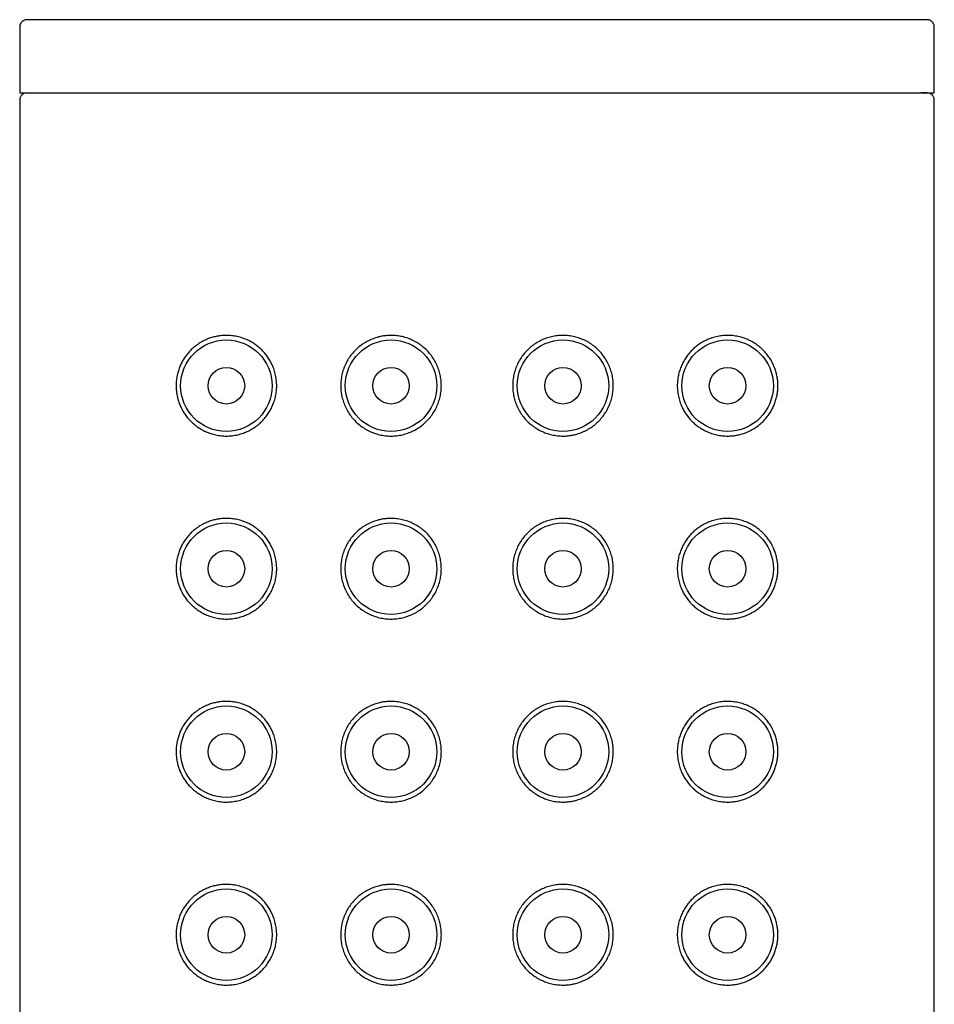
# Model space of a CAD drawing. Header units: millimetres. Extents: x 8 to 1110, y 12 to 730.
# Tile 26 of 27: x 735 to 760, y 703 to 730. Entities that reach past the tile are written whole.
import ezdxf

# ---------------------------------------------------------------- set-up
doc = ezdxf.new("R2010")
doc.units = ezdxf.units.MM

msp = doc.modelspace()

# ---------------------------------------------------------------- linework, layer by layer
at = {"color": 7, "linetype": 'Continuous', "lineweight": 30}
for p, q in [((747.828, 729.9), (747.69, 729.9)), ((735.328, 729.701), (735.328, 727.9)), ((760.328, 727.9), (760.328, 729.701)), ((735.328, 727.9), (760.328, 727.9)), ((735.328, 727.701), (735.328, 543.1)), ((748.05, 727.9), (748.05, 727.896)), ((760.328, 543.1), (760.328, 727.701))]:
    msp.add_line(p, q, dxfattribs=at)
for centre, radius in [((740.978, 719.9), 1.25), ((745.478, 719.9), 1.25), ((750.178, 719.9), 1.25), ((754.678, 719.9), 1.25), ((740.978, 719.9), 0.5), ((745.478, 719.9), 0.5), ((750.178, 719.9), 0.5), ((754.678, 719.9), 0.5), ((740.978, 714.9), 1.25), ((745.478, 714.9), 1.25), ((750.178, 714.9), 1.25), ((754.678, 714.9), 1.25), ((740.978, 714.9), 0.5), ((745.478, 714.9), 0.5), ((750.178, 714.9), 0.5), ((754.678, 714.9), 0.5), ((740.978, 709.9), 1.25), ((745.478, 709.9), 1.25), ((750.178, 709.9), 1.25), ((754.678, 709.9), 1.25), ((740.978, 709.9), 0.5), ((745.478, 709.9), 0.5), ((750.178, 709.9), 0.5), ((754.678, 709.9), 0.5), ((740.978, 704.9), 1.25), ((745.478, 704.9), 1.25), ((750.178, 704.9), 1.25), ((754.678, 704.9), 1.25), ((740.978, 704.9), 0.5), ((745.478, 704.9), 0.5), ((750.178, 704.9), 0.5), ((754.678, 704.9), 0.5)]:
    msp.add_circle(centre, radius, dxfattribs=at)
for points, knots in [([(735.528, 729.9), (735.519, 729.9), (735.503, 729.899), (735.474, 729.893), (735.445, 729.883), (735.418, 729.868), (735.395, 729.851), (735.375, 729.83), (735.352, 729.799), (735.337, 729.764), (735.329, 729.729), (735.328, 729.71), (735.328, 729.7)], [0, 0, 0, 0, 0.09515, 0.17999, 0.318562, 0.416989, 0.483864, 0.568611, 0.682705, 0.826395, 0.909546, 1, 1, 1, 1]), ([(747.69, 729.9), (747.54, 729.9), (747.24, 729.9), (746.792, 729.9), (746.346, 729.9), (745.901, 729.9), (745.458, 729.9), (745.027, 729.9), (744.608, 729.9), (744.201, 729.9), (743.799, 729.9), (743.402, 729.9), (743.001, 729.9), (742.598, 729.9), (742.195, 729.9), (741.8, 729.9), (741.412, 729.9), (741.033, 729.9), (740.67, 729.9), (740.323, 729.9), (739.992, 729.9), (739.67, 729.9), (739.358, 729.9), (739.05, 729.9), (738.746, 729.9), (738.449, 729.9), (738.165, 729.9), (737.894, 729.9), (737.635, 729.9), (737.395, 729.9), (737.172, 729.9), (736.967, 729.9), (736.775, 729.9), (736.595, 729.9), (736.426, 729.9), (736.267, 729.9), (736.121, 729.9), (735.991, 729.9), (735.877, 729.9), (735.778, 729.9), (735.697, 729.9), (735.632, 729.9), (735.584, 729.9), (735.55, 729.9), (735.53, 729.9), (735.529, 729.9), (735.528, 729.9)], [0, 0, 0, 0, 0.023375, 0.046696, 0.069994, 0.0933, 0.116646, 0.140036, 0.162042, 0.184015, 0.205982, 0.227968, 0.249999, 0.273381, 0.296705, 0.320004, 0.343309, 0.36665, 0.39004, 0.412049, 0.434023, 0.455989, 0.477972, 0.5, 0.523377, 0.546699, 0.569997, 0.593302, 0.616646, 0.640035, 0.662042, 0.684016, 0.705984, 0.72797, 0.750002, 0.773385, 0.79671, 0.820009, 0.843313, 0.866654, 0.890044, 0.912052, 0.934026, 0.955991, 0.977973, 1, 1, 1, 1]), ([(760.128, 729.9), (760.125, 729.9), (760.121, 729.9), (760.093, 729.9), (760.049, 729.9), (759.99, 729.9), (759.913, 729.9), (759.823, 729.9), (759.719, 729.9), (759.604, 729.9), (759.474, 729.9), (759.331, 729.9), (759.171, 729.9), (758.993, 729.9), (758.797, 729.9), (758.586, 729.9), (758.361, 729.9), (758.122, 729.9), (757.874, 729.9), (757.618, 729.9), (757.356, 729.9), (757.083, 729.9), (756.798, 729.9), (756.497, 729.9), (756.178, 729.9), (755.843, 729.9), (755.497, 729.9), (755.141, 729.9), (754.775, 729.9), (754.406, 729.9), (754.036, 729.9), (753.667, 729.9), (753.292, 729.9), (752.909, 729.9), (752.512, 729.9), (752.101, 729.9), (751.677, 729.9), (751.248, 729.9), (750.815, 729.9), (750.377, 729.9), (749.944, 729.9), (749.516, 729.9), (749.096, 729.9), (748.675, 729.9), (748.252, 729.9), (747.969, 729.9), (747.828, 729.9)], [0, 0, 0, 0, 0.023376, 0.046698, 0.069995, 0.093299, 0.116643, 0.140031, 0.162038, 0.184012, 0.205979, 0.227966, 0.249998, 0.27338, 0.296705, 0.320004, 0.343309, 0.36665, 0.390041, 0.41205, 0.434024, 0.45599, 0.477973, 0.500001, 0.523378, 0.5467, 0.569998, 0.593303, 0.616646, 0.640036, 0.662043, 0.684017, 0.705983, 0.72797, 0.750001, 0.773382, 0.796707, 0.820005, 0.843309, 0.866649, 0.890035, 0.912041, 0.934014, 0.95598, 0.977967, 1, 1, 1, 1]), ([(760.328, 729.7), (760.327, 729.717), (760.325, 729.747), (760.31, 729.784), (760.295, 729.811), (760.278, 729.833), (760.257, 729.854), (760.226, 729.876), (760.191, 729.891), (760.157, 729.899), (760.138, 729.9), (760.128, 729.9)], [0, 0, 0, 0, 0.149657, 0.270241, 0.361587, 0.428184, 0.515774, 0.639382, 0.800543, 0.895552, 1, 1, 1, 1]), ([(735.489, 727.896), (735.474, 727.892), (735.447, 727.885), (735.414, 727.866), (735.39, 727.846), (735.373, 727.827), (735.358, 727.806), (735.343, 727.779), (735.331, 727.743), (735.329, 727.715), (735.328, 727.7)], [0, 0, 0, 0, 0.171568, 0.312849, 0.424505, 0.507806, 0.591069, 0.700821, 0.837204, 1, 1, 1, 1]), ([(760.173, 727.895), (760.171, 727.895), (760.168, 727.896), (760.155, 727.897), (760.137, 727.898), (760.116, 727.898), (760.093, 727.898), (760.068, 727.899), (760.043, 727.899), (760.018, 727.899), (759.993, 727.899), (759.975, 727.899), (759.966, 727.899)], [0, 0, 0, 0, 0.137273, 0.266099, 0.386488, 0.498453, 0.602002, 0.695518, 0.780932, 0.85825, 0.927477, 1, 1, 1, 1]), ([(760.328, 727.7), (760.327, 727.715), (760.325, 727.743), (760.313, 727.779), (760.298, 727.806), (760.283, 727.827), (760.265, 727.846), (760.242, 727.866), (760.208, 727.885), (760.182, 727.892), (760.167, 727.896)], [0, 0, 0, 0, 0.162796, 0.299179, 0.408931, 0.492194, 0.575495, 0.687151, 0.828432, 1, 1, 1, 1]), ([(740.978, 721.275), (741.027, 721.274), (741.126, 721.27), (741.274, 721.245), (741.421, 721.205), (741.551, 721.152), (741.666, 721.093), (741.764, 721.03), (741.858, 720.959), (741.947, 720.878), (742.029, 720.789), (742.105, 720.691), (742.172, 720.585), (742.234, 720.466), (742.286, 720.332), (742.326, 720.185), (742.348, 720.04), (742.355, 719.897), (742.348, 719.758), (742.326, 719.617), (742.29, 719.481), (742.24, 719.349), (742.178, 719.225), (742.104, 719.108), (742.019, 718.999), (741.924, 718.899), (741.817, 718.808), (741.7, 718.727), (741.574, 718.658), (741.437, 718.601), (741.29, 718.558), (741.134, 718.531), (740.98, 718.522), (740.832, 718.53), (740.688, 718.554), (740.548, 718.592), (740.414, 718.643), (740.287, 718.708), (740.168, 718.786), (740.056, 718.876), (739.955, 718.977), (739.866, 719.087), (739.789, 719.205), (739.726, 719.325), (739.678, 719.446), (739.643, 719.565), (739.619, 719.681), (739.606, 719.794), (739.601, 719.908), (739.607, 720.029), (739.625, 720.156), (739.654, 720.279), (739.694, 720.396), (739.742, 720.507), (739.8, 720.612), (739.865, 720.711), (739.939, 720.803), (740.018, 720.887), (740.112, 720.971), (740.223, 721.053), (740.353, 721.128), (740.481, 721.185), (740.607, 721.226), (740.728, 721.254), (740.852, 721.272), (740.936, 721.274), (740.978, 721.275)], [0, 0, 0, 0, 0.01844, 0.036966, 0.055479, 0.073901, 0.087387, 0.100919, 0.114446, 0.127924, 0.141477, 0.155091, 0.168698, 0.182243, 0.198369, 0.214554, 0.230677, 0.244575, 0.259486, 0.274448, 0.289361, 0.304248, 0.319182, 0.334074, 0.349451, 0.364873, 0.380257, 0.397076, 0.413941, 0.430769, 0.450207, 0.4697, 0.489147, 0.50752, 0.525965, 0.544411, 0.562786, 0.580442, 0.598171, 0.615886, 0.633524, 0.649714, 0.665942, 0.682113, 0.695479, 0.708881, 0.722236, 0.733403, 0.744569, 0.75806, 0.771604, 0.785102, 0.798518, 0.811976, 0.825403, 0.839177, 0.853, 0.866834, 0.880622, 0.899317, 0.918056, 0.936758, 0.952547, 0.968381, 0.984213, 1, 1, 1, 1]), ([(745.478, 721.275), (745.529, 721.273), (745.632, 721.27), (745.785, 721.243), (745.934, 721.2), (746.078, 721.14), (746.214, 721.065), (746.341, 720.974), (746.457, 720.87), (746.559, 720.754), (746.648, 720.627), (746.722, 720.491), (746.781, 720.348), (746.822, 720.201), (746.847, 720.051), (746.856, 719.899), (746.847, 719.746), (746.821, 719.594), (746.779, 719.445), (746.719, 719.303), (746.645, 719.168), (746.556, 719.042), (746.453, 718.927), (746.339, 718.825), (746.214, 718.735), (746.08, 718.661), (745.939, 718.602), (745.79, 718.558), (745.636, 718.531), (745.478, 718.522), (745.32, 718.531), (745.164, 718.558), (745.013, 718.603), (744.868, 718.665), (744.731, 718.743), (744.603, 718.836), (744.486, 718.943), (744.382, 719.064), (744.293, 719.196), (744.221, 719.336), (744.165, 719.483), (744.127, 719.628), (744.107, 719.767), (744.1, 719.906), (744.108, 720.05), (744.133, 720.198), (744.173, 720.342), (744.229, 720.481), (744.298, 720.612), (744.382, 720.735), (744.479, 720.849), (744.589, 720.953), (744.71, 721.044), (744.843, 721.123), (744.985, 721.187), (745.121, 721.23), (745.247, 721.257), (745.362, 721.272), (745.439, 721.274), (745.478, 721.275)], [0, 0, 0, 0, 0.017961, 0.035979, 0.053939, 0.071911, 0.089941, 0.107913, 0.125676, 0.143496, 0.161259, 0.178909, 0.196616, 0.214266, 0.231549, 0.248831, 0.266474, 0.284174, 0.301818, 0.319462, 0.337162, 0.354806, 0.372444, 0.390139, 0.407777, 0.425442, 0.443162, 0.460828, 0.479244, 0.497662, 0.516111, 0.534619, 0.55307, 0.571514, 0.590016, 0.60846, 0.626979, 0.645558, 0.664073, 0.682161, 0.700309, 0.718392, 0.733608, 0.748823, 0.765989, 0.783212, 0.80038, 0.817528, 0.834728, 0.851879, 0.869433, 0.88704, 0.904597, 0.922835, 0.941129, 0.959366, 0.972903, 0.986464, 1, 1, 1, 1]), ([(751.553, 719.9), (751.551, 719.85), (751.548, 719.75), (751.523, 719.602), (751.483, 719.458), (751.427, 719.32), (751.357, 719.189), (751.274, 719.065), (751.176, 718.951), (751.067, 718.848), (750.945, 718.756), (750.813, 718.677), (750.671, 718.614), (750.535, 718.57), (750.409, 718.543), (750.294, 718.528), (750.165, 718.523), (750.024, 718.531), (749.871, 718.557), (749.722, 718.6), (749.578, 718.66), (749.441, 718.736), (749.314, 718.826), (749.199, 718.93), (749.096, 719.046), (749.007, 719.173), (748.933, 719.309), (748.875, 719.452), (748.833, 719.599), (748.808, 719.749), (748.8, 719.901), (748.809, 720.054), (748.835, 720.206), (748.877, 720.355), (748.936, 720.497), (749.011, 720.632), (749.1, 720.758), (749.202, 720.873), (749.317, 720.976), (749.442, 721.065), (749.576, 721.139), (749.717, 721.198), (749.866, 721.242), (750.02, 721.269), (750.178, 721.278), (750.336, 721.269), (750.492, 721.242), (750.643, 721.197), (750.788, 721.136), (750.925, 721.058), (751.053, 720.965), (751.169, 720.857), (751.273, 720.736), (751.362, 720.605), (751.435, 720.464), (751.491, 720.317), (751.528, 720.173), (751.549, 720.033), (751.552, 719.944), (751.553, 719.9)], [0, 0, 0, 0, 0.017166, 0.034389, 0.051558, 0.068705, 0.085906, 0.103056, 0.12061, 0.138218, 0.155774, 0.174012, 0.192306, 0.210544, 0.224081, 0.237641, 0.251177, 0.269139, 0.287156, 0.305116, 0.323088, 0.341119, 0.35909, 0.376853, 0.394673, 0.412436, 0.430086, 0.447793, 0.465444, 0.482726, 0.500008, 0.517652, 0.535352, 0.552995, 0.570639, 0.58834, 0.605984, 0.623622, 0.641316, 0.658954, 0.676619, 0.694339, 0.712005, 0.730421, 0.748839, 0.767288, 0.785797, 0.804247, 0.822691, 0.841194, 0.859637, 0.878156, 0.896735, 0.91525, 0.933338, 0.951486, 0.96957, 0.984785, 1, 1, 1, 1]), ([(756.053, 719.9), (756.052, 719.857), (756.049, 719.771), (756.031, 719.644), (756.002, 719.522), (755.962, 719.404), (755.913, 719.293), (755.856, 719.188), (755.79, 719.089), (755.717, 718.997), (755.638, 718.914), (755.544, 718.829), (755.432, 718.747), (755.303, 718.672), (755.175, 718.616), (755.049, 718.574), (754.927, 718.546), (754.804, 718.529), (754.671, 718.523), (754.53, 718.531), (754.382, 718.555), (754.235, 718.596), (754.104, 718.648), (753.99, 718.708), (753.892, 718.77), (753.798, 718.842), (753.709, 718.922), (753.626, 719.011), (753.551, 719.109), (753.484, 719.215), (753.422, 719.334), (753.37, 719.468), (753.33, 719.616), (753.307, 719.761), (753.301, 719.903), (753.308, 720.042), (753.33, 720.183), (753.366, 720.32), (753.416, 720.451), (753.477, 720.575), (753.551, 720.693), (753.637, 720.802), (753.732, 720.901), (753.839, 720.992), (753.956, 721.073), (754.082, 721.142), (754.219, 721.199), (754.366, 721.242), (754.522, 721.269), (754.675, 721.278), (754.824, 721.27), (754.968, 721.247), (755.108, 721.209), (755.242, 721.157), (755.368, 721.092), (755.488, 721.014), (755.6, 720.924), (755.701, 720.823), (755.79, 720.713), (755.867, 720.596), (755.929, 720.475), (755.978, 720.354), (756.013, 720.235), (756.037, 720.119), (756.05, 720.007), (756.052, 719.936), (756.053, 719.9)], [0, 0, 0, 0, 0.013491, 0.027035, 0.040533, 0.053949, 0.067407, 0.080834, 0.094608, 0.108431, 0.122265, 0.136053, 0.154748, 0.173487, 0.192189, 0.207978, 0.223812, 0.239644, 0.255431, 0.273871, 0.292397, 0.31091, 0.329332, 0.342818, 0.356351, 0.369877, 0.383355, 0.396908, 0.410522, 0.424129, 0.437674, 0.4538, 0.469985, 0.486108, 0.500006, 0.514917, 0.529879, 0.544792, 0.559679, 0.574613, 0.589505, 0.604882, 0.620304, 0.635688, 0.652507, 0.669373, 0.6862, 0.705638, 0.725131, 0.744578, 0.762951, 0.781396, 0.799842, 0.818217, 0.835873, 0.853602, 0.871318, 0.888955, 0.905145, 0.921373, 0.937544, 0.95091, 0.964312, 0.977667, 0.988834, 1, 1, 1, 1]), ([(740.978, 716.275), (741.027, 716.274), (741.126, 716.27), (741.274, 716.245), (741.421, 716.205), (741.551, 716.152), (741.666, 716.093), (741.764, 716.03), (741.858, 715.959), (741.947, 715.878), (742.029, 715.789), (742.105, 715.691), (742.172, 715.585), (742.234, 715.466), (742.286, 715.332), (742.326, 715.185), (742.348, 715.04), (742.355, 714.897), (742.348, 714.758), (742.326, 714.617), (742.29, 714.481), (742.24, 714.349), (742.178, 714.225), (742.104, 714.108), (742.019, 713.999), (741.924, 713.899), (741.817, 713.808), (741.7, 713.727), (741.574, 713.658), (741.437, 713.601), (741.29, 713.558), (741.134, 713.531), (740.98, 713.522), (740.832, 713.53), (740.688, 713.554), (740.548, 713.592), (740.414, 713.643), (740.287, 713.708), (740.168, 713.786), (740.056, 713.876), (739.955, 713.977), (739.866, 714.087), (739.789, 714.205), (739.726, 714.325), (739.678, 714.446), (739.643, 714.565), (739.619, 714.681), (739.606, 714.794), (739.601, 714.908), (739.607, 715.029), (739.625, 715.156), (739.654, 715.279), (739.694, 715.396), (739.742, 715.507), (739.8, 715.612), (739.865, 715.711), (739.939, 715.803), (740.018, 715.887), (740.112, 715.971), (740.223, 716.053), (740.353, 716.128), (740.481, 716.185), (740.607, 716.226), (740.728, 716.254), (740.852, 716.272), (740.936, 716.274), (740.978, 716.275)], [0, 0, 0, 0, 0.01844, 0.036966, 0.055479, 0.073901, 0.087387, 0.100919, 0.114446, 0.127924, 0.141477, 0.155091, 0.168698, 0.182243, 0.198369, 0.214554, 0.230677, 0.244575, 0.259486, 0.274448, 0.289361, 0.304248, 0.319182, 0.334074, 0.349451, 0.364873, 0.380257, 0.397076, 0.413941, 0.430769, 0.450207, 0.4697, 0.489147, 0.50752, 0.525965, 0.544411, 0.562786, 0.580442, 0.598171, 0.615886, 0.633524, 0.649714, 0.665942, 0.682113, 0.695479, 0.708881, 0.722236, 0.733403, 0.744569, 0.75806, 0.771604, 0.785102, 0.798518, 0.811976, 0.825403, 0.839177, 0.853, 0.866834, 0.880622, 0.899317, 0.918056, 0.936758, 0.952547, 0.968381, 0.984213, 1, 1, 1, 1]), ([(745.478, 716.275), (745.529, 716.273), (745.632, 716.27), (745.785, 716.243), (745.934, 716.2), (746.078, 716.14), (746.214, 716.065), (746.341, 715.974), (746.457, 715.87), (746.559, 715.754), (746.648, 715.627), (746.722, 715.491), (746.781, 715.348), (746.822, 715.201), (746.847, 715.051), (746.856, 714.899), (746.847, 714.746), (746.821, 714.594), (746.779, 714.445), (746.719, 714.303), (746.645, 714.168), (746.556, 714.042), (746.453, 713.927), (746.339, 713.825), (746.214, 713.735), (746.08, 713.661), (745.939, 713.602), (745.79, 713.558), (745.636, 713.531), (745.478, 713.522), (745.32, 713.531), (745.164, 713.558), (745.013, 713.603), (744.868, 713.665), (744.731, 713.743), (744.603, 713.836), (744.486, 713.943), (744.382, 714.064), (744.293, 714.196), (744.221, 714.336), (744.165, 714.483), (744.127, 714.628), (744.107, 714.767), (744.1, 714.906), (744.108, 715.05), (744.133, 715.198), (744.173, 715.342), (744.229, 715.481), (744.298, 715.612), (744.382, 715.735), (744.479, 715.849), (744.589, 715.953), (744.71, 716.044), (744.843, 716.123), (744.985, 716.187), (745.121, 716.23), (745.247, 716.257), (745.362, 716.272), (745.439, 716.274), (745.478, 716.275)], [0, 0, 0, 0, 0.017961, 0.035979, 0.053939, 0.071911, 0.089941, 0.107913, 0.125676, 0.143496, 0.161259, 0.178909, 0.196616, 0.214266, 0.231549, 0.248831, 0.266474, 0.284174, 0.301818, 0.319462, 0.337162, 0.354806, 0.372444, 0.390139, 0.407777, 0.425442, 0.443162, 0.460828, 0.479244, 0.497662, 0.516111, 0.534619, 0.55307, 0.571514, 0.590016, 0.60846, 0.626979, 0.645558, 0.664073, 0.682161, 0.700309, 0.718392, 0.733608, 0.748823, 0.765989, 0.783212, 0.80038, 0.817528, 0.834728, 0.851879, 0.869433, 0.88704, 0.904597, 0.922835, 0.941129, 0.959366, 0.972903, 0.986464, 1, 1, 1, 1]), ([(751.553, 714.9), (751.551, 714.85), (751.548, 714.75), (751.523, 714.602), (751.483, 714.458), (751.427, 714.32), (751.357, 714.189), (751.274, 714.065), (751.176, 713.951), (751.067, 713.848), (750.945, 713.756), (750.813, 713.677), (750.671, 713.614), (750.535, 713.57), (750.409, 713.543), (750.294, 713.528), (750.165, 713.523), (750.024, 713.531), (749.871, 713.557), (749.722, 713.6), (749.578, 713.66), (749.441, 713.736), (749.314, 713.826), (749.199, 713.93), (749.096, 714.046), (749.007, 714.173), (748.933, 714.309), (748.875, 714.452), (748.833, 714.599), (748.808, 714.749), (748.8, 714.901), (748.809, 715.054), (748.835, 715.206), (748.877, 715.355), (748.936, 715.497), (749.011, 715.632), (749.1, 715.758), (749.202, 715.873), (749.317, 715.976), (749.442, 716.065), (749.576, 716.139), (749.717, 716.198), (749.866, 716.242), (750.02, 716.269), (750.178, 716.278), (750.336, 716.269), (750.492, 716.242), (750.643, 716.197), (750.788, 716.136), (750.925, 716.058), (751.053, 715.965), (751.169, 715.857), (751.273, 715.736), (751.362, 715.605), (751.435, 715.464), (751.491, 715.317), (751.528, 715.173), (751.549, 715.033), (751.552, 714.944), (751.553, 714.9)], [0, 0, 0, 0, 0.017166, 0.034389, 0.051558, 0.068705, 0.085906, 0.103056, 0.12061, 0.138218, 0.155774, 0.174012, 0.192306, 0.210544, 0.224081, 0.237641, 0.251177, 0.269139, 0.287156, 0.305116, 0.323088, 0.341119, 0.35909, 0.376853, 0.394673, 0.412436, 0.430086, 0.447793, 0.465444, 0.482726, 0.500008, 0.517652, 0.535352, 0.552995, 0.570639, 0.58834, 0.605984, 0.623622, 0.641316, 0.658954, 0.676619, 0.694339, 0.712005, 0.730421, 0.748839, 0.767288, 0.785797, 0.804247, 0.822691, 0.841194, 0.859637, 0.878156, 0.896735, 0.91525, 0.933338, 0.951486, 0.96957, 0.984785, 1, 1, 1, 1]), ([(756.053, 714.9), (756.052, 714.857), (756.049, 714.771), (756.031, 714.644), (756.002, 714.522), (755.962, 714.404), (755.913, 714.293), (755.856, 714.188), (755.79, 714.089), (755.717, 713.997), (755.638, 713.914), (755.544, 713.829), (755.432, 713.747), (755.303, 713.672), (755.175, 713.616), (755.049, 713.574), (754.927, 713.546), (754.804, 713.529), (754.671, 713.523), (754.53, 713.531), (754.382, 713.555), (754.235, 713.596), (754.104, 713.648), (753.99, 713.708), (753.892, 713.77), (753.798, 713.842), (753.709, 713.922), (753.626, 714.011), (753.551, 714.109), (753.484, 714.215), (753.422, 714.334), (753.37, 714.468), (753.33, 714.616), (753.307, 714.761), (753.301, 714.903), (753.308, 715.042), (753.33, 715.183), (753.366, 715.32), (753.416, 715.451), (753.477, 715.575), (753.551, 715.693), (753.637, 715.802), (753.732, 715.901), (753.839, 715.992), (753.956, 716.073), (754.082, 716.142), (754.219, 716.199), (754.366, 716.242), (754.522, 716.269), (754.675, 716.278), (754.824, 716.27), (754.968, 716.247), (755.108, 716.209), (755.242, 716.157), (755.368, 716.092), (755.488, 716.014), (755.6, 715.924), (755.701, 715.823), (755.79, 715.713), (755.867, 715.596), (755.929, 715.475), (755.978, 715.354), (756.013, 715.235), (756.037, 715.119), (756.05, 715.007), (756.052, 714.936), (756.053, 714.9)], [0, 0, 0, 0, 0.013491, 0.027035, 0.040533, 0.053949, 0.067407, 0.080834, 0.094608, 0.108431, 0.122265, 0.136053, 0.154748, 0.173487, 0.192189, 0.207978, 0.223812, 0.239644, 0.255431, 0.273871, 0.292397, 0.31091, 0.329332, 0.342818, 0.356351, 0.369877, 0.383355, 0.396908, 0.410522, 0.424129, 0.437674, 0.4538, 0.469985, 0.486108, 0.500006, 0.514917, 0.529879, 0.544792, 0.559679, 0.574613, 0.589505, 0.604882, 0.620304, 0.635688, 0.652507, 0.669373, 0.6862, 0.705638, 0.725131, 0.744578, 0.762951, 0.781396, 0.799842, 0.818217, 0.835873, 0.853602, 0.871318, 0.888955, 0.905145, 0.921373, 0.937544, 0.95091, 0.964312, 0.977667, 0.988834, 1, 1, 1, 1]), ([(740.978, 711.275), (741.027, 711.274), (741.126, 711.27), (741.274, 711.245), (741.421, 711.205), (741.551, 711.152), (741.666, 711.093), (741.764, 711.03), (741.858, 710.959), (741.947, 710.878), (742.029, 710.789), (742.105, 710.691), (742.172, 710.585), (742.234, 710.466), (742.286, 710.332), (742.326, 710.185), (742.348, 710.04), (742.355, 709.897), (742.348, 709.758), (742.326, 709.617), (742.29, 709.481), (742.24, 709.349), (742.178, 709.225), (742.104, 709.108), (742.019, 708.999), (741.924, 708.899), (741.817, 708.808), (741.7, 708.727), (741.574, 708.658), (741.437, 708.601), (741.29, 708.558), (741.134, 708.531), (740.98, 708.522), (740.832, 708.53), (740.688, 708.554), (740.548, 708.592), (740.414, 708.643), (740.287, 708.708), (740.168, 708.786), (740.056, 708.876), (739.955, 708.977), (739.866, 709.087), (739.789, 709.205), (739.726, 709.325), (739.678, 709.446), (739.643, 709.565), (739.619, 709.681), (739.606, 709.794), (739.601, 709.908), (739.607, 710.029), (739.625, 710.156), (739.654, 710.279), (739.694, 710.396), (739.742, 710.507), (739.8, 710.612), (739.865, 710.711), (739.939, 710.803), (740.018, 710.887), (740.112, 710.971), (740.223, 711.053), (740.353, 711.128), (740.481, 711.185), (740.607, 711.226), (740.728, 711.254), (740.852, 711.272), (740.936, 711.274), (740.978, 711.275)], [0, 0, 0, 0, 0.01844, 0.036966, 0.055479, 0.073901, 0.087387, 0.100919, 0.114446, 0.127924, 0.141477, 0.155091, 0.168698, 0.182243, 0.198369, 0.214554, 0.230677, 0.244575, 0.259486, 0.274448, 0.289361, 0.304248, 0.319182, 0.334074, 0.349451, 0.364873, 0.380257, 0.397076, 0.413941, 0.430769, 0.450207, 0.4697, 0.489147, 0.50752, 0.525965, 0.544411, 0.562786, 0.580442, 0.598171, 0.615886, 0.633524, 0.649714, 0.665942, 0.682113, 0.695479, 0.708881, 0.722236, 0.733403, 0.744569, 0.75806, 0.771604, 0.785102, 0.798518, 0.811976, 0.825403, 0.839177, 0.853, 0.866834, 0.880622, 0.899317, 0.918056, 0.936758, 0.952547, 0.968381, 0.984213, 1, 1, 1, 1]), ([(745.478, 711.275), (745.529, 711.273), (745.632, 711.27), (745.785, 711.243), (745.934, 711.2), (746.078, 711.14), (746.214, 711.065), (746.341, 710.974), (746.457, 710.87), (746.559, 710.754), (746.648, 710.627), (746.722, 710.491), (746.781, 710.348), (746.822, 710.201), (746.847, 710.051), (746.856, 709.899), (746.847, 709.746), (746.821, 709.594), (746.779, 709.445), (746.719, 709.303), (746.645, 709.168), (746.556, 709.042), (746.453, 708.927), (746.339, 708.825), (746.214, 708.735), (746.08, 708.661), (745.939, 708.602), (745.79, 708.558), (745.636, 708.531), (745.478, 708.522), (745.32, 708.531), (745.164, 708.558), (745.013, 708.603), (744.868, 708.665), (744.731, 708.743), (744.603, 708.836), (744.486, 708.943), (744.382, 709.064), (744.293, 709.196), (744.221, 709.336), (744.165, 709.483), (744.127, 709.628), (744.107, 709.767), (744.1, 709.906), (744.108, 710.05), (744.133, 710.198), (744.173, 710.342), (744.229, 710.481), (744.298, 710.612), (744.382, 710.735), (744.479, 710.849), (744.589, 710.953), (744.71, 711.044), (744.843, 711.123), (744.985, 711.187), (745.121, 711.23), (745.247, 711.257), (745.362, 711.272), (745.439, 711.274), (745.478, 711.275)], [0, 0, 0, 0, 0.017961, 0.035979, 0.053939, 0.071911, 0.089941, 0.107913, 0.125676, 0.143496, 0.161259, 0.178909, 0.196616, 0.214266, 0.231549, 0.248831, 0.266474, 0.284174, 0.301818, 0.319462, 0.337162, 0.354806, 0.372444, 0.390139, 0.407777, 0.425442, 0.443162, 0.460828, 0.479244, 0.497662, 0.516111, 0.534619, 0.55307, 0.571514, 0.590016, 0.60846, 0.626979, 0.645558, 0.664073, 0.682161, 0.700309, 0.718392, 0.733608, 0.748823, 0.765989, 0.783212, 0.80038, 0.817528, 0.834728, 0.851879, 0.869433, 0.88704, 0.904597, 0.922835, 0.941129, 0.959366, 0.972903, 0.986464, 1, 1, 1, 1]), ([(751.553, 709.9), (751.551, 709.85), (751.548, 709.75), (751.523, 709.602), (751.483, 709.458), (751.427, 709.32), (751.357, 709.189), (751.274, 709.065), (751.176, 708.951), (751.067, 708.848), (750.945, 708.756), (750.813, 708.677), (750.671, 708.614), (750.535, 708.57), (750.409, 708.543), (750.294, 708.528), (750.165, 708.523), (750.024, 708.531), (749.871, 708.557), (749.722, 708.6), (749.578, 708.66), (749.441, 708.736), (749.314, 708.826), (749.199, 708.93), (749.096, 709.046), (749.007, 709.173), (748.933, 709.309), (748.875, 709.452), (748.833, 709.599), (748.808, 709.749), (748.8, 709.901), (748.809, 710.054), (748.835, 710.206), (748.877, 710.355), (748.936, 710.497), (749.011, 710.632), (749.1, 710.758), (749.202, 710.873), (749.317, 710.976), (749.442, 711.065), (749.576, 711.139), (749.717, 711.198), (749.866, 711.242), (750.02, 711.269), (750.178, 711.278), (750.336, 711.269), (750.492, 711.242), (750.643, 711.197), (750.788, 711.136), (750.925, 711.058), (751.053, 710.965), (751.169, 710.857), (751.273, 710.736), (751.362, 710.605), (751.435, 710.464), (751.491, 710.317), (751.528, 710.173), (751.549, 710.033), (751.552, 709.944), (751.553, 709.9)], [0, 0, 0, 0, 0.017166, 0.034389, 0.051558, 0.068705, 0.085906, 0.103056, 0.12061, 0.138218, 0.155774, 0.174012, 0.192306, 0.210544, 0.224081, 0.237641, 0.251177, 0.269139, 0.287156, 0.305116, 0.323088, 0.341119, 0.35909, 0.376853, 0.394673, 0.412436, 0.430086, 0.447793, 0.465444, 0.482726, 0.500008, 0.517652, 0.535352, 0.552995, 0.570639, 0.58834, 0.605984, 0.623622, 0.641316, 0.658954, 0.676619, 0.694339, 0.712005, 0.730421, 0.748839, 0.767288, 0.785797, 0.804247, 0.822691, 0.841194, 0.859637, 0.878156, 0.896735, 0.91525, 0.933338, 0.951486, 0.96957, 0.984785, 1, 1, 1, 1]), ([(756.053, 709.9), (756.052, 709.857), (756.049, 709.771), (756.031, 709.644), (756.002, 709.522), (755.962, 709.404), (755.913, 709.293), (755.856, 709.188), (755.79, 709.089), (755.717, 708.997), (755.638, 708.914), (755.544, 708.829), (755.432, 708.747), (755.303, 708.672), (755.175, 708.616), (755.049, 708.574), (754.927, 708.546), (754.804, 708.529), (754.671, 708.523), (754.53, 708.531), (754.382, 708.555), (754.235, 708.596), (754.104, 708.648), (753.99, 708.708), (753.892, 708.77), (753.798, 708.842), (753.709, 708.922), (753.626, 709.011), (753.551, 709.109), (753.484, 709.215), (753.422, 709.334), (753.37, 709.468), (753.33, 709.616), (753.307, 709.761), (753.301, 709.903), (753.308, 710.042), (753.33, 710.183), (753.366, 710.32), (753.416, 710.451), (753.477, 710.575), (753.551, 710.693), (753.637, 710.802), (753.732, 710.901), (753.839, 710.992), (753.956, 711.073), (754.082, 711.142), (754.219, 711.199), (754.366, 711.242), (754.522, 711.269), (754.675, 711.278), (754.824, 711.27), (754.968, 711.247), (755.108, 711.209), (755.242, 711.157), (755.368, 711.092), (755.488, 711.014), (755.6, 710.924), (755.701, 710.823), (755.79, 710.713), (755.867, 710.596), (755.929, 710.475), (755.978, 710.354), (756.013, 710.235), (756.037, 710.119), (756.05, 710.007), (756.052, 709.936), (756.053, 709.9)], [0, 0, 0, 0, 0.013491, 0.027035, 0.040533, 0.053949, 0.067407, 0.080834, 0.094608, 0.108431, 0.122265, 0.136053, 0.154748, 0.173487, 0.192189, 0.207978, 0.223812, 0.239644, 0.255431, 0.273871, 0.292397, 0.31091, 0.329332, 0.342818, 0.356351, 0.369877, 0.383355, 0.396908, 0.410522, 0.424129, 0.437674, 0.4538, 0.469985, 0.486108, 0.500006, 0.514917, 0.529879, 0.544792, 0.559679, 0.574613, 0.589505, 0.604882, 0.620304, 0.635688, 0.652507, 0.669373, 0.6862, 0.705638, 0.725131, 0.744578, 0.762951, 0.781396, 0.799842, 0.818217, 0.835873, 0.853602, 0.871318, 0.888955, 0.905145, 0.921373, 0.937544, 0.95091, 0.964312, 0.977667, 0.988834, 1, 1, 1, 1]), ([(740.978, 706.275), (741.027, 706.274), (741.126, 706.27), (741.274, 706.245), (741.421, 706.205), (741.551, 706.152), (741.666, 706.093), (741.764, 706.03), (741.858, 705.959), (741.947, 705.878), (742.029, 705.789), (742.105, 705.691), (742.172, 705.585), (742.234, 705.466), (742.286, 705.332), (742.326, 705.185), (742.348, 705.04), (742.355, 704.897), (742.348, 704.758), (742.326, 704.617), (742.29, 704.481), (742.24, 704.349), (742.178, 704.225), (742.104, 704.108), (742.019, 703.999), (741.924, 703.899), (741.817, 703.808), (741.7, 703.727), (741.574, 703.658), (741.437, 703.601), (741.29, 703.558), (741.134, 703.531), (740.98, 703.522), (740.832, 703.53), (740.688, 703.554), (740.548, 703.592), (740.414, 703.643), (740.287, 703.708), (740.168, 703.786), (740.056, 703.876), (739.955, 703.977), (739.866, 704.087), (739.789, 704.205), (739.726, 704.325), (739.678, 704.446), (739.643, 704.565), (739.619, 704.681), (739.606, 704.794), (739.601, 704.908), (739.607, 705.029), (739.625, 705.156), (739.654, 705.279), (739.694, 705.396), (739.742, 705.507), (739.8, 705.612), (739.865, 705.711), (739.939, 705.803), (740.018, 705.887), (740.112, 705.971), (740.223, 706.053), (740.353, 706.128), (740.481, 706.185), (740.607, 706.226), (740.728, 706.254), (740.852, 706.272), (740.936, 706.274), (740.978, 706.275)], [0, 0, 0, 0, 0.01844, 0.036966, 0.055479, 0.073901, 0.087387, 0.100919, 0.114446, 0.127924, 0.141477, 0.155091, 0.168698, 0.182243, 0.198369, 0.214554, 0.230677, 0.244575, 0.259486, 0.274448, 0.289361, 0.304248, 0.319182, 0.334074, 0.349451, 0.364873, 0.380257, 0.397076, 0.413941, 0.430769, 0.450207, 0.4697, 0.489147, 0.50752, 0.525965, 0.544411, 0.562786, 0.580442, 0.598171, 0.615886, 0.633524, 0.649714, 0.665942, 0.682113, 0.695479, 0.708881, 0.722236, 0.733403, 0.744569, 0.75806, 0.771604, 0.785102, 0.798518, 0.811976, 0.825403, 0.839177, 0.853, 0.866834, 0.880622, 0.899317, 0.918056, 0.936758, 0.952547, 0.968381, 0.984213, 1, 1, 1, 1]), ([(745.478, 706.275), (745.529, 706.273), (745.632, 706.27), (745.785, 706.243), (745.934, 706.2), (746.078, 706.14), (746.214, 706.065), (746.341, 705.974), (746.457, 705.87), (746.559, 705.754), (746.648, 705.627), (746.722, 705.491), (746.781, 705.348), (746.822, 705.201), (746.847, 705.051), (746.856, 704.899), (746.847, 704.746), (746.821, 704.594), (746.779, 704.445), (746.719, 704.303), (746.645, 704.168), (746.556, 704.042), (746.453, 703.927), (746.339, 703.825), (746.214, 703.735), (746.08, 703.661), (745.939, 703.602), (745.79, 703.558), (745.636, 703.531), (745.478, 703.522), (745.32, 703.531), (745.164, 703.558), (745.013, 703.603), (744.868, 703.665), (744.731, 703.743), (744.603, 703.836), (744.486, 703.943), (744.382, 704.064), (744.293, 704.196), (744.221, 704.336), (744.165, 704.483), (744.127, 704.628), (744.107, 704.767), (744.1, 704.906), (744.108, 705.05), (744.133, 705.198), (744.173, 705.342), (744.229, 705.481), (744.298, 705.612), (744.382, 705.735), (744.479, 705.849), (744.589, 705.953), (744.71, 706.044), (744.843, 706.123), (744.985, 706.187), (745.121, 706.23), (745.247, 706.257), (745.362, 706.272), (745.439, 706.274), (745.478, 706.275)], [0, 0, 0, 0, 0.017961, 0.035979, 0.053939, 0.071911, 0.089941, 0.107913, 0.125676, 0.143496, 0.161259, 0.178909, 0.196616, 0.214266, 0.231549, 0.248831, 0.266474, 0.284174, 0.301818, 0.319462, 0.337162, 0.354806, 0.372444, 0.390139, 0.407777, 0.425442, 0.443162, 0.460828, 0.479244, 0.497662, 0.516111, 0.534619, 0.55307, 0.571514, 0.590016, 0.60846, 0.626979, 0.645558, 0.664073, 0.682161, 0.700309, 0.718392, 0.733608, 0.748823, 0.765989, 0.783212, 0.80038, 0.817528, 0.834728, 0.851879, 0.869433, 0.88704, 0.904597, 0.922835, 0.941129, 0.959366, 0.972903, 0.986464, 1, 1, 1, 1]), ([(751.553, 704.9), (751.551, 704.85), (751.548, 704.75), (751.523, 704.602), (751.483, 704.458), (751.427, 704.32), (751.357, 704.189), (751.274, 704.065), (751.176, 703.951), (751.067, 703.848), (750.945, 703.756), (750.813, 703.677), (750.671, 703.614), (750.535, 703.57), (750.409, 703.543), (750.294, 703.528), (750.165, 703.523), (750.024, 703.531), (749.871, 703.557), (749.722, 703.6), (749.578, 703.66), (749.441, 703.736), (749.314, 703.826), (749.199, 703.93), (749.096, 704.046), (749.007, 704.173), (748.933, 704.309), (748.875, 704.452), (748.833, 704.599), (748.808, 704.749), (748.8, 704.901), (748.809, 705.054), (748.835, 705.206), (748.877, 705.355), (748.936, 705.497), (749.011, 705.632), (749.1, 705.758), (749.202, 705.873), (749.317, 705.976), (749.442, 706.065), (749.576, 706.139), (749.717, 706.198), (749.866, 706.242), (750.02, 706.269), (750.178, 706.278), (750.336, 706.269), (750.492, 706.242), (750.643, 706.197), (750.788, 706.136), (750.925, 706.058), (751.053, 705.965), (751.169, 705.857), (751.273, 705.736), (751.362, 705.605), (751.435, 705.464), (751.491, 705.317), (751.528, 705.173), (751.549, 705.033), (751.552, 704.944), (751.553, 704.9)], [0, 0, 0, 0, 0.017166, 0.034389, 0.051558, 0.068705, 0.085906, 0.103056, 0.12061, 0.138218, 0.155774, 0.174012, 0.192306, 0.210544, 0.224081, 0.237641, 0.251177, 0.269139, 0.287156, 0.305116, 0.323088, 0.341119, 0.35909, 0.376853, 0.394673, 0.412436, 0.430086, 0.447793, 0.465444, 0.482726, 0.500008, 0.517652, 0.535352, 0.552995, 0.570639, 0.58834, 0.605984, 0.623622, 0.641316, 0.658954, 0.676619, 0.694339, 0.712005, 0.730421, 0.748839, 0.767288, 0.785797, 0.804247, 0.822691, 0.841194, 0.859637, 0.878156, 0.896735, 0.91525, 0.933338, 0.951486, 0.96957, 0.984785, 1, 1, 1, 1]), ([(756.053, 704.9), (756.052, 704.857), (756.049, 704.771), (756.031, 704.644), (756.002, 704.522), (755.962, 704.404), (755.913, 704.293), (755.856, 704.188), (755.79, 704.089), (755.717, 703.997), (755.638, 703.914), (755.544, 703.829), (755.432, 703.747), (755.303, 703.672), (755.175, 703.616), (755.049, 703.574), (754.927, 703.546), (754.804, 703.529), (754.671, 703.523), (754.53, 703.531), (754.382, 703.555), (754.235, 703.596), (754.104, 703.648), (753.99, 703.708), (753.892, 703.77), (753.798, 703.842), (753.709, 703.922), (753.626, 704.011), (753.551, 704.109), (753.484, 704.215), (753.422, 704.334), (753.37, 704.468), (753.33, 704.616), (753.307, 704.761), (753.301, 704.903), (753.308, 705.042), (753.33, 705.183), (753.366, 705.32), (753.416, 705.451), (753.477, 705.575), (753.551, 705.693), (753.637, 705.802), (753.732, 705.901), (753.839, 705.992), (753.956, 706.073), (754.082, 706.142), (754.219, 706.199), (754.366, 706.242), (754.522, 706.269), (754.675, 706.278), (754.824, 706.27), (754.968, 706.247), (755.108, 706.209), (755.242, 706.157), (755.368, 706.092), (755.488, 706.014), (755.6, 705.924), (755.701, 705.823), (755.79, 705.713), (755.867, 705.596), (755.929, 705.475), (755.978, 705.354), (756.013, 705.235), (756.037, 705.119), (756.05, 705.007), (756.052, 704.936), (756.053, 704.9)], [0, 0, 0, 0, 0.013491, 0.027035, 0.040533, 0.053949, 0.067407, 0.080834, 0.094608, 0.108431, 0.122265, 0.136053, 0.154748, 0.173487, 0.192189, 0.207978, 0.223812, 0.239644, 0.255431, 0.273871, 0.292397, 0.31091, 0.329332, 0.342818, 0.356351, 0.369877, 0.383355, 0.396908, 0.410522, 0.424129, 0.437674, 0.4538, 0.469985, 0.486108, 0.500006, 0.514917, 0.529879, 0.544792, 0.559679, 0.574613, 0.589505, 0.604882, 0.620304, 0.635688, 0.652507, 0.669373, 0.6862, 0.705638, 0.725131, 0.744578, 0.762951, 0.781396, 0.799842, 0.818217, 0.835873, 0.853602, 0.871318, 0.888955, 0.905145, 0.921373, 0.937544, 0.95091, 0.964312, 0.977667, 0.988834, 1, 1, 1, 1])]:
    msp.add_open_spline(points, degree=3, knots=knots, dxfattribs=at)

doc.saveas('drawing.dxf')
